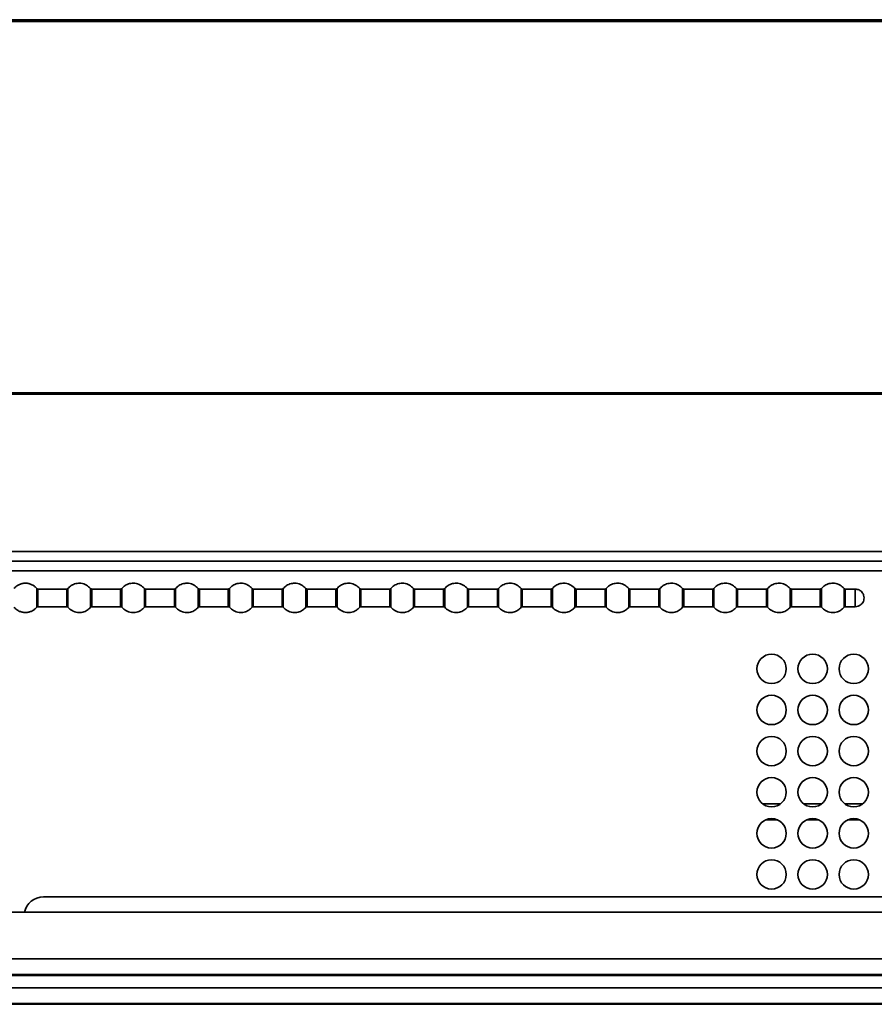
# Model space of a CAD drawing. Header units: millimetres. Extents: x 1 to 1119, y -1 to 863.
# Tile 69 of 211: x 302 to 331, y 556 to 590. Entities that reach past the tile are written whole.
import ezdxf

# ---------------------------------------------------------------- set-up
doc = ezdxf.new("R2010")
doc.units = ezdxf.units.MM

msp = doc.modelspace()

# ---------------------------------------------------------------- linework, layer by layer
at = {"color": 7, "linetype": 'Continuous', "lineweight": 35}
for p, q in [((579.5043, 589.7501), (176.1009, 589.7501)), ((579.5043, 589.7001), (176.1009, 589.7001)), ((574.5026, 589.6835), (181.1026, 589.6835)), ((182.6774, 577.0501), (355.2376, 577.0501)), ((182.6774, 577.0035), (355.2359, 577.0035)), ((578.7802, 571.6501), (176.845, 571.6501)), ((176.6093, 571.3168), (579.0159, 571.3168)), ((302.9162, 570.385), (302.9162, 569.7486)), ((303.9396, 570.3668), (302.9548, 570.3668)), ((302.9548, 569.7668), (302.9548, 570.3668)), ((303.9396, 570.3668), (303.9396, 569.7668)), ((304.7495, 570.385), (304.7495, 569.7486)), ((305.7729, 570.3668), (304.7881, 570.3668)), ((304.7881, 569.7668), (304.7881, 570.3668)), ((305.7729, 570.3668), (305.7729, 569.7668)), ((306.5829, 570.385), (306.5829, 569.7486)), ((307.6063, 570.3668), (306.6214, 570.3668)), ((306.6214, 569.7668), (306.6214, 570.3668)), ((307.6063, 570.3668), (307.6063, 569.7668)), ((308.4162, 570.385), (308.4162, 569.7486)), ((309.4396, 570.3668), (308.4548, 570.3668)), ((308.4548, 569.7668), (308.4548, 570.3668)), ((309.4396, 570.3668), (309.4396, 569.7668)), ((310.2495, 570.385), (310.2495, 569.7486)), ((311.2729, 570.3668), (310.2881, 570.3668)), ((310.2881, 569.7668), (310.2881, 570.3668)), ((311.2729, 570.3668), (311.2729, 569.7668)), ((312.0829, 570.385), (312.0829, 569.7486)), ((313.1063, 570.3668), (312.1214, 570.3668)), ((312.1214, 569.7668), (312.1214, 570.3668)), ((313.1063, 570.3668), (313.1063, 569.7668)), ((313.9162, 570.385), (313.9162, 569.7486)), ((314.9396, 570.3668), (313.9548, 570.3668)), ((313.9548, 569.7668), (313.9548, 570.3668)), ((314.9396, 570.3668), (314.9396, 569.7668)), ((315.7495, 570.385), (315.7495, 569.7486)), ((316.7729, 570.3668), (315.7881, 570.3668)), ((315.7881, 569.7668), (315.7881, 570.3668)), ((316.7729, 570.3668), (316.7729, 569.7668)), ((317.5829, 570.385), (317.5829, 569.7486)), ((318.6063, 570.3668), (317.6214, 570.3668)), ((317.6214, 569.7668), (317.6214, 570.3668)), ((318.6063, 570.3668), (318.6063, 569.7668)), ((319.4162, 570.385), (319.4162, 569.7486)), ((320.4396, 570.3668), (319.4548, 570.3668)), ((319.4548, 569.7668), (319.4548, 570.3668)), ((320.4396, 570.3668), (320.4396, 569.7668)), ((321.2495, 570.385), (321.2495, 569.7486)), ((322.2729, 570.3668), (321.2881, 570.3668)), ((321.2881, 569.7668), (321.2881, 570.3668)), ((322.2729, 570.3668), (322.2729, 569.7668)), ((323.0829, 570.385), (323.0829, 569.7486)), ((324.1063, 570.3668), (323.1214, 570.3668)), ((323.1214, 569.7668), (323.1214, 570.3668)), ((324.1063, 570.3668), (324.1063, 569.7668)), ((324.9162, 570.385), (324.9162, 569.7486)), ((325.9396, 570.3668), (324.9548, 570.3668)), ((324.9548, 569.7668), (324.9548, 570.3668)), ((325.9396, 570.3668), (325.9396, 569.7668)), ((326.7495, 570.385), (326.7495, 570.3787)), ((326.7495, 570.3787), (326.7495, 569.7486)), ((327.7729, 570.3668), (326.7881, 570.3668)), ((327.7729, 570.3668), (327.7729, 569.7668)), ((328.5829, 570.385), (328.5829, 569.7486)), ((329.6063, 570.3668), (328.6214, 570.3668)), ((328.6214, 569.7668), (328.6214, 570.3668)), ((329.6063, 570.3668), (329.6063, 569.7668)), ((330.4162, 570.385), (330.4162, 569.7486)), ((330.7972, 570.3668), (330.4548, 570.3668)), ((330.4548, 569.7668), (330.4548, 570.3668)), ((330.7972, 570.3668), (330.7972, 569.7668)), ((302.9548, 569.7668), (303.9396, 569.7668)), ((304.7881, 569.7668), (305.7729, 569.7668)), ((306.6214, 569.7668), (307.6063, 569.7668)), ((308.4548, 569.7668), (309.4396, 569.7668)), ((310.2881, 569.7668), (311.2729, 569.7668)), ((312.1214, 569.7668), (313.1063, 569.7668)), ((313.9548, 569.7668), (314.9396, 569.7668)), ((315.7881, 569.7668), (316.7729, 569.7668)), ((317.6214, 569.7668), (318.6063, 569.7668)), ((319.4548, 569.7668), (320.4396, 569.7668)), ((321.2881, 569.7668), (322.2729, 569.7668)), ((323.1214, 569.7668), (324.1063, 569.7668)), ((324.9548, 569.7668), (325.9396, 569.7668)), ((326.7881, 569.7668), (327.7729, 569.7668)), ((328.6214, 569.7668), (329.6063, 569.7668)), ((330.4548, 569.7668), (330.7972, 569.7668)), ((303.1459, 559.8835), (507.7694, 559.8835)), ((247.8558, 559.3616), (507.7694, 559.3616)), ((374.6376, 557.2116), (247.8558, 557.2116)), ((374.6376, 556.2295), (247.8558, 556.2295))]:
    msp.add_line(p, q, dxfattribs=at)
at = {"color": 8, "linetype": 'Continuous', "lineweight": 35}
for p, q in [((299.7254, 570.9835), (539.5693, 570.9835)), ((326.7495, 570.3848), (326.7495, 570.385)), ((326.7881, 570.3609), (326.7881, 570.3668)), ((326.7881, 569.7668), (326.7881, 570.3609)), ((327.6459, 563.0501), (328.2459, 563.0501)), ((329.0459, 563.0501), (329.6459, 563.0501)), ((330.4459, 563.0501), (331.0459, 563.0501)), ((327.7375, 562.5046), (328.1544, 562.5046)), ((329.1375, 562.5046), (329.5544, 562.5046)), ((330.5375, 562.5046), (330.9544, 562.5046)), ((247.8558, 557.7766), (507.7694, 557.7766)), ((247.8558, 557.2419), (507.7694, 557.2419)), ((247.8558, 556.7945), (507.7694, 556.7945)), ((247.8558, 556.2598), (507.7694, 556.2598))]:
    msp.add_line(p, q, dxfattribs=at)
at = {"color": 7, "linetype": 'Continuous', "lineweight": 35}
for centre in [(327.9459, 567.6501), (329.3459, 567.6501), (330.7459, 567.6501), (327.9459, 566.2501), (329.3459, 566.2501), (330.7459, 566.2501), (327.9459, 564.8501), (329.3459, 564.8501), (330.7459, 564.8501), (327.9459, 563.4501), (329.3459, 563.4501), (330.7459, 563.4501), (327.9459, 562.0501), (329.3459, 562.0501), (330.7459, 562.0501), (327.9459, 560.6501), (329.3459, 560.6501), (330.7459, 560.6501)]:
    msp.add_circle(centre, 0.5, dxfattribs=at)
msp.add_arc((303.1459, 559.2168), 0.6667, 90, 167.45799, dxfattribs=at)
for points, knots in [([(302.9162, 570.385), (302.8933, 570.4096), (302.8459, 570.4607), (302.7537, 570.5185), (302.6468, 570.5578), (302.5305, 570.5714), (302.4142, 570.5578), (302.3073, 570.5185), (302.2152, 570.4608), (302.1677, 570.4096), (302.1448, 570.385)], [0, 0, 0, 0, 0.1143103, 0.2373113, 0.3668792, 0.4999943, 0.6331148, 0.7626821, 0.8856887, 1, 1, 1, 1]), ([(303.9782, 570.385), (304.0142, 570.4215), (304.0898, 570.498), (304.2467, 570.5626), (304.4293, 570.5741), (304.614, 570.5176), (304.7059, 570.4277), (304.7495, 570.385)], [0, 0, 0, 0, 0.1742085, 0.3654426, 0.564527, 0.7930064, 1, 1, 1, 1]), ([(305.8115, 570.385), (305.8475, 570.4215), (305.9231, 570.498), (306.08, 570.5626), (306.2626, 570.5741), (306.4473, 570.5176), (306.5392, 570.4277), (306.5829, 570.385)], [0, 0, 0, 0, 0.17420873, 0.36544301, 0.56452762, 0.79300183, 1, 1, 1, 1]), ([(307.6448, 570.385), (307.6809, 570.4215), (307.7564, 570.498), (307.9134, 570.5626), (308.0959, 570.5741), (308.2807, 570.5176), (308.3725, 570.4277), (308.4162, 570.385)], [0, 0, 0, 0, 0.1742042, 0.3654383, 0.5645282, 0.7930021, 1, 1, 1, 1]), ([(309.4782, 570.385), (309.5142, 570.4215), (309.5898, 570.498), (309.7467, 570.5626), (309.9293, 570.5741), (310.114, 570.5176), (310.2059, 570.4277), (310.2495, 570.385)], [0, 0, 0, 0, 0.1742078, 0.365441, 0.5645246, 0.7930029, 1, 1, 1, 1]), ([(311.3115, 570.385), (311.3475, 570.4215), (311.4231, 570.498), (311.58, 570.5626), (311.7626, 570.5741), (311.9473, 570.5176), (312.0392, 570.4277), (312.0829, 570.385)], [0, 0, 0, 0, 0.1742085, 0.3654426, 0.564527, 0.7930064, 1, 1, 1, 1]), ([(313.1448, 570.385), (313.1809, 570.4215), (313.2564, 570.498), (313.4134, 570.5626), (313.596, 570.5741), (313.7806, 570.5176), (313.8725, 570.4277), (313.9162, 570.385)], [0, 0, 0, 0, 0.17420873, 0.36544301, 0.56452762, 0.79300183, 1, 1, 1, 1]), ([(314.9782, 570.385), (315.0142, 570.4215), (315.0898, 570.498), (315.2467, 570.5626), (315.4293, 570.5741), (315.614, 570.5176), (315.7059, 570.4277), (315.7495, 570.385)], [0, 0, 0, 0, 0.1742042, 0.3654383, 0.5645282, 0.7930021, 1, 1, 1, 1]), ([(316.8115, 570.385), (316.8475, 570.4215), (316.9231, 570.498), (317.08, 570.5626), (317.2626, 570.5741), (317.4473, 570.5176), (317.5392, 570.4277), (317.5829, 570.385)], [0, 0, 0, 0, 0.1742078, 0.365441, 0.5645246, 0.7930029, 1, 1, 1, 1]), ([(318.6448, 570.385), (318.6808, 570.4215), (318.7564, 570.498), (318.9134, 570.5626), (319.096, 570.5741), (319.2807, 570.5176), (319.3725, 570.4277), (319.4162, 570.385)], [0, 0, 0, 0, 0.1742085, 0.3654426, 0.564527, 0.7930064, 1, 1, 1, 1]), ([(320.4782, 570.385), (320.5142, 570.4215), (320.5898, 570.498), (320.7467, 570.5626), (320.9293, 570.5741), (321.114, 570.5176), (321.2059, 570.4277), (321.2495, 570.385)], [0, 0, 0, 0, 0.17420873, 0.36544301, 0.56452762, 0.79300183, 1, 1, 1, 1]), ([(322.3115, 570.385), (322.3475, 570.4215), (322.4231, 570.498), (322.58, 570.5626), (322.7626, 570.5741), (322.9473, 570.5176), (323.0392, 570.4277), (323.0829, 570.385)], [0, 0, 0, 0, 0.1742042, 0.3654383, 0.5645282, 0.7930021, 1, 1, 1, 1]), ([(324.1448, 570.385), (324.1808, 570.4215), (324.2564, 570.498), (324.4134, 570.5626), (324.5959, 570.5741), (324.7807, 570.5176), (324.8725, 570.4277), (324.9162, 570.385)], [0, 0, 0, 0, 0.1742078, 0.365441, 0.5645246, 0.7930029, 1, 1, 1, 1]), ([(325.9782, 570.385), (326.0142, 570.4215), (326.0898, 570.498), (326.2467, 570.5626), (326.4293, 570.5741), (326.614, 570.5176), (326.7059, 570.4277), (326.7495, 570.385)], [0, 0, 0, 0, 0.1742085, 0.3654426, 0.564527, 0.7930064, 1, 1, 1, 1]), ([(327.8115, 570.385), (327.8475, 570.4215), (327.9231, 570.498), (328.08, 570.5626), (328.2626, 570.5741), (328.4473, 570.5176), (328.5392, 570.4277), (328.5829, 570.385)], [0, 0, 0, 0, 0.17420873, 0.36544301, 0.56452762, 0.79300183, 1, 1, 1, 1]), ([(329.6448, 570.385), (329.6809, 570.4215), (329.7564, 570.498), (329.9134, 570.5626), (330.0959, 570.5741), (330.2807, 570.5176), (330.3725, 570.4277), (330.4162, 570.385)], [0, 0, 0, 0, 0.1742042, 0.3654383, 0.5645282, 0.7930021, 1, 1, 1, 1]), ([(302.9548, 570.3641), (302.9511, 570.3644), (302.9438, 570.3648), (302.9332, 570.3686), (302.9236, 570.3743), (302.9186, 570.3797), (302.9161, 570.3823)], [0, 0, 0, 0, 0.2470005, 0.5001627, 0.7531379, 1, 1, 1, 1]), ([(302.9162, 570.385), (302.9224, 570.3792), (302.9334, 570.369), (302.9482, 570.3675), (302.9548, 570.3668)], [0, 0, 0, 0, 0.5599151, 1, 1, 1, 1]), ([(303.9396, 570.3668), (303.9479, 570.3679), (303.9629, 570.3699), (303.9735, 570.3804), (303.9782, 570.385)], [0, 0, 0, 0, 0.5600062, 1, 1, 1, 1]), ([(303.9782, 569.7486), (303.9782, 569.7511), (303.9782, 569.7568), (303.9782, 569.7999), (303.9782, 569.8573), (303.9782, 569.917), (303.9782, 569.9884), (303.9782, 570.0668), (303.9782, 570.1451), (303.9782, 570.2166), (303.9782, 570.2763), (303.9782, 570.3337), (303.9782, 570.3768), (303.9782, 570.3825), (303.9782, 570.385)], [0, 0, 0, 0, 0.0903173, 0.2045602, 0.2714165, 0.3439365, 0.4207846, 0.5000004, 0.5792163, 0.6560632, 0.7285832, 0.7954403, 0.9096827, 1, 1, 1, 1]), ([(304.7881, 570.3641), (304.7845, 570.3644), (304.7771, 570.3648), (304.7665, 570.3686), (304.7569, 570.3743), (304.7519, 570.3797), (304.7494, 570.3823)], [0, 0, 0, 0, 0.247023, 0.5001018, 0.7531958, 1, 1, 1, 1]), ([(304.7881, 570.3668), (304.7798, 570.3679), (304.7648, 570.3699), (304.7542, 570.3804), (304.7495, 570.385)], [0, 0, 0, 0, 0.5600062, 1, 1, 1, 1]), ([(305.7729, 570.3668), (305.7813, 570.3679), (305.7962, 570.3699), (305.8068, 570.3804), (305.8115, 570.385)], [0, 0, 0, 0, 0.5600062, 1, 1, 1, 1]), ([(305.8115, 569.7486), (305.8115, 569.7511), (305.8115, 569.7568), (305.8115, 569.7999), (305.8115, 569.8573), (305.8115, 569.917), (305.8115, 569.9884), (305.8115, 570.0668), (305.8115, 570.1451), (305.8115, 570.2166), (305.8115, 570.2763), (305.8115, 570.3337), (305.8115, 570.3768), (305.8115, 570.3825), (305.8115, 570.385)], [0, 0, 0, 0, 0.0903173, 0.2045602, 0.2714165, 0.3439365, 0.4207846, 0.5000004, 0.5792163, 0.6560632, 0.7285832, 0.7954403, 0.9096827, 1, 1, 1, 1]), ([(306.6214, 570.3641), (306.6178, 570.3644), (306.6104, 570.3648), (306.5999, 570.3686), (306.5903, 570.3743), (306.5852, 570.3797), (306.5827, 570.3823)], [0, 0, 0, 0, 0.2470032, 0.5000617, 0.7531353, 1, 1, 1, 1]), ([(306.6214, 570.3668), (306.6131, 570.3679), (306.5982, 570.3699), (306.5876, 570.3804), (306.5829, 570.385)], [0, 0, 0, 0, 0.5600062, 1, 1, 1, 1]), ([(307.6063, 570.3668), (307.6146, 570.3679), (307.6295, 570.3699), (307.6402, 570.3804), (307.6448, 570.385)], [0, 0, 0, 0, 0.5600062, 1, 1, 1, 1]), ([(307.6448, 569.7486), (307.6448, 569.7511), (307.6448, 569.7568), (307.6448, 569.7999), (307.6448, 569.8573), (307.6448, 569.917), (307.6448, 569.9884), (307.6448, 570.0668), (307.6448, 570.1451), (307.6448, 570.2166), (307.6448, 570.2763), (307.6448, 570.3337), (307.6448, 570.3768), (307.6448, 570.3825), (307.6448, 570.385)], [0, 0, 0, 0, 0.0903173, 0.2045602, 0.2714165, 0.3439365, 0.4207846, 0.5000004, 0.5792163, 0.6560632, 0.7285832, 0.7954403, 0.9096827, 1, 1, 1, 1]), ([(308.4548, 570.3641), (308.4511, 570.3644), (308.4438, 570.3648), (308.4332, 570.3686), (308.4236, 570.3743), (308.4186, 570.3797), (308.4161, 570.3823)], [0, 0, 0, 0, 0.2470005, 0.5001627, 0.7531379, 1, 1, 1, 1]), ([(308.4548, 570.3668), (308.4464, 570.3679), (308.4315, 570.3699), (308.4209, 570.3804), (308.4162, 570.385)], [0, 0, 0, 0, 0.5600062, 1, 1, 1, 1]), ([(309.4396, 570.3668), (309.4479, 570.3679), (309.4629, 570.3699), (309.4735, 570.3804), (309.4782, 570.385)], [0, 0, 0, 0, 0.5600062, 1, 1, 1, 1]), ([(309.4782, 569.7486), (309.4782, 569.7511), (309.4782, 569.7568), (309.4782, 569.7999), (309.4782, 569.8573), (309.4782, 569.917), (309.4782, 569.9884), (309.4782, 570.0668), (309.4782, 570.1451), (309.4782, 570.2166), (309.4782, 570.2763), (309.4782, 570.3337), (309.4782, 570.3768), (309.4782, 570.3825), (309.4782, 570.385)], [0, 0, 0, 0, 0.0903173, 0.2045602, 0.2714165, 0.3439365, 0.4207846, 0.5000004, 0.5792163, 0.6560632, 0.7285832, 0.7954403, 0.9096827, 1, 1, 1, 1]), ([(310.2881, 570.3641), (310.2845, 570.3644), (310.2771, 570.3648), (310.2665, 570.3686), (310.2569, 570.3743), (310.2519, 570.3797), (310.2494, 570.3823)], [0, 0, 0, 0, 0.2470005, 0.5001627, 0.7531379, 1, 1, 1, 1]), ([(310.2881, 570.3668), (310.2798, 570.3679), (310.2648, 570.3699), (310.2542, 570.3804), (310.2495, 570.385)], [0, 0, 0, 0, 0.5600062, 1, 1, 1, 1]), ([(311.2729, 570.3668), (311.2813, 570.3679), (311.2962, 570.3699), (311.3068, 570.3804), (311.3115, 570.385)], [0, 0, 0, 0, 0.5600062, 1, 1, 1, 1]), ([(311.3115, 569.7486), (311.3115, 569.7511), (311.3115, 569.7568), (311.3115, 569.7999), (311.3115, 569.8573), (311.3115, 569.917), (311.3115, 569.9884), (311.3115, 570.0668), (311.3115, 570.1451), (311.3115, 570.2166), (311.3115, 570.2763), (311.3115, 570.3337), (311.3115, 570.3768), (311.3115, 570.3825), (311.3115, 570.385)], [0, 0, 0, 0, 0.0903173, 0.2045602, 0.2714165, 0.3439365, 0.4207846, 0.5000004, 0.5792163, 0.6560632, 0.7285832, 0.7954403, 0.9096827, 1, 1, 1, 1]), ([(312.1214, 570.3641), (312.1178, 570.3644), (312.1104, 570.3648), (312.0999, 570.3686), (312.0903, 570.3743), (312.0852, 570.3797), (312.0828, 570.3823)], [0, 0, 0, 0, 0.247023, 0.5001018, 0.7531958, 1, 1, 1, 1]), ([(312.1214, 570.3668), (312.1131, 570.3679), (312.0982, 570.3699), (312.0876, 570.3804), (312.0829, 570.385)], [0, 0, 0, 0, 0.5600062, 1, 1, 1, 1]), ([(313.1063, 570.3668), (313.1146, 570.3679), (313.1295, 570.3699), (313.1402, 570.3804), (313.1448, 570.385)], [0, 0, 0, 0, 0.5600062, 1, 1, 1, 1]), ([(313.1448, 569.7486), (313.1448, 569.7511), (313.1448, 569.7568), (313.1448, 569.7999), (313.1448, 569.8573), (313.1448, 569.917), (313.1448, 569.9884), (313.1448, 570.0668), (313.1448, 570.1451), (313.1448, 570.2166), (313.1448, 570.2763), (313.1448, 570.3337), (313.1448, 570.3768), (313.1448, 570.3825), (313.1448, 570.385)], [0, 0, 0, 0, 0.0903173, 0.2045602, 0.2714165, 0.3439365, 0.4207846, 0.5000004, 0.5792163, 0.6560632, 0.7285832, 0.7954403, 0.9096827, 1, 1, 1, 1]), ([(313.9548, 570.3641), (313.9511, 570.3644), (313.9438, 570.3648), (313.9332, 570.3686), (313.9236, 570.3743), (313.9186, 570.3797), (313.9161, 570.3823)], [0, 0, 0, 0, 0.2470032, 0.5000617, 0.7531353, 1, 1, 1, 1]), ([(313.9548, 570.3668), (313.9464, 570.3679), (313.9315, 570.3699), (313.9209, 570.3804), (313.9162, 570.385)], [0, 0, 0, 0, 0.5600062, 1, 1, 1, 1]), ([(314.9396, 570.3668), (314.9479, 570.3679), (314.9629, 570.3699), (314.9735, 570.3804), (314.9782, 570.385)], [0, 0, 0, 0, 0.5600062, 1, 1, 1, 1]), ([(314.9782, 569.7486), (314.9782, 569.7511), (314.9782, 569.7568), (314.9782, 569.7999), (314.9782, 569.8573), (314.9782, 569.917), (314.9782, 569.9884), (314.9782, 570.0668), (314.9782, 570.1451), (314.9782, 570.2166), (314.9782, 570.2763), (314.9782, 570.3337), (314.9782, 570.3768), (314.9782, 570.3825), (314.9782, 570.385)], [0, 0, 0, 0, 0.0903173, 0.2045602, 0.2714165, 0.3439365, 0.4207846, 0.5000004, 0.5792163, 0.6560632, 0.7285832, 0.7954403, 0.9096827, 1, 1, 1, 1]), ([(315.7881, 570.3641), (315.7845, 570.3644), (315.7771, 570.3648), (315.7665, 570.3686), (315.7569, 570.3743), (315.7519, 570.3797), (315.7494, 570.3823)], [0, 0, 0, 0, 0.2470005, 0.5001627, 0.7531379, 1, 1, 1, 1]), ([(315.7881, 570.3668), (315.7798, 570.3679), (315.7648, 570.3699), (315.7542, 570.3804), (315.7495, 570.385)], [0, 0, 0, 0, 0.5600062, 1, 1, 1, 1]), ([(316.7729, 570.3668), (316.7813, 570.3679), (316.7962, 570.3699), (316.8068, 570.3804), (316.8115, 570.385)], [0, 0, 0, 0, 0.5600062, 1, 1, 1, 1]), ([(316.8115, 569.7486), (316.8115, 569.7511), (316.8115, 569.7568), (316.8115, 569.7999), (316.8115, 569.8573), (316.8115, 569.917), (316.8115, 569.9884), (316.8115, 570.0668), (316.8115, 570.1451), (316.8115, 570.2166), (316.8115, 570.2763), (316.8115, 570.3337), (316.8115, 570.3768), (316.8115, 570.3825), (316.8115, 570.385)], [0, 0, 0, 0, 0.0903173, 0.2045602, 0.2714165, 0.3439365, 0.4207846, 0.5000004, 0.5792163, 0.6560632, 0.7285832, 0.7954403, 0.9096827, 1, 1, 1, 1]), ([(317.6214, 570.3641), (317.6178, 570.3644), (317.6104, 570.3648), (317.5999, 570.3686), (317.5903, 570.3743), (317.5852, 570.3797), (317.5828, 570.3823)], [0, 0, 0, 0, 0.2470005, 0.5001627, 0.7531379, 1, 1, 1, 1]), ([(317.6214, 570.3668), (317.6131, 570.3679), (317.5982, 570.3699), (317.5876, 570.3804), (317.5829, 570.385)], [0, 0, 0, 0, 0.5600062, 1, 1, 1, 1]), ([(318.6063, 570.3668), (318.6146, 570.3679), (318.6295, 570.3699), (318.6401, 570.3804), (318.6448, 570.385)], [0, 0, 0, 0, 0.5600062, 1, 1, 1, 1]), ([(318.6448, 569.7486), (318.6448, 569.7511), (318.6448, 569.7568), (318.6448, 569.7999), (318.6448, 569.8573), (318.6448, 569.917), (318.6448, 569.9884), (318.6448, 570.0668), (318.6448, 570.1451), (318.6448, 570.2166), (318.6448, 570.2763), (318.6448, 570.3337), (318.6448, 570.3768), (318.6448, 570.3825), (318.6448, 570.385)], [0, 0, 0, 0, 0.0903173, 0.2045602, 0.2714165, 0.3439365, 0.4207846, 0.5000004, 0.5792163, 0.6560632, 0.7285832, 0.7954403, 0.9096827, 1, 1, 1, 1]), ([(319.4548, 570.3641), (319.4511, 570.3644), (319.4438, 570.3648), (319.4332, 570.3686), (319.4236, 570.3743), (319.4186, 570.3797), (319.4161, 570.3823)], [0, 0, 0, 0, 0.247023, 0.5001018, 0.7531958, 1, 1, 1, 1]), ([(319.4548, 570.3668), (319.4464, 570.3679), (319.4315, 570.3699), (319.4209, 570.3804), (319.4162, 570.385)], [0, 0, 0, 0, 0.5600062, 1, 1, 1, 1]), ([(320.4396, 570.3668), (320.4479, 570.3679), (320.4629, 570.3699), (320.4735, 570.3804), (320.4782, 570.385)], [0, 0, 0, 0, 0.5600062, 1, 1, 1, 1]), ([(320.4782, 569.7486), (320.4782, 569.7511), (320.4782, 569.7568), (320.4782, 569.7999), (320.4782, 569.8573), (320.4782, 569.917), (320.4782, 569.9884), (320.4782, 570.0668), (320.4782, 570.1451), (320.4782, 570.2166), (320.4782, 570.2763), (320.4782, 570.3337), (320.4782, 570.3768), (320.4782, 570.3825), (320.4782, 570.385)], [0, 0, 0, 0, 0.0903173, 0.2045602, 0.2714165, 0.3439365, 0.4207846, 0.5000004, 0.5792163, 0.6560632, 0.7285832, 0.7954403, 0.9096827, 1, 1, 1, 1]), ([(321.2881, 570.3641), (321.2845, 570.3644), (321.2771, 570.3648), (321.2665, 570.3686), (321.2569, 570.3743), (321.2519, 570.3797), (321.2494, 570.3823)], [0, 0, 0, 0, 0.2470032, 0.5000617, 0.7531353, 1, 1, 1, 1]), ([(321.2881, 570.3668), (321.2798, 570.3679), (321.2648, 570.3699), (321.2542, 570.3804), (321.2495, 570.385)], [0, 0, 0, 0, 0.5600062, 1, 1, 1, 1]), ([(322.2729, 570.3668), (322.2813, 570.3679), (322.2962, 570.3699), (322.3068, 570.3804), (322.3115, 570.385)], [0, 0, 0, 0, 0.5600062, 1, 1, 1, 1]), ([(322.3115, 569.7486), (322.3115, 569.7511), (322.3115, 569.7568), (322.3115, 569.7999), (322.3115, 569.8573), (322.3115, 569.917), (322.3115, 569.9884), (322.3115, 570.0668), (322.3115, 570.1451), (322.3115, 570.2166), (322.3115, 570.2763), (322.3115, 570.3337), (322.3115, 570.3768), (322.3115, 570.3825), (322.3115, 570.385)], [0, 0, 0, 0, 0.0903173, 0.2045602, 0.2714165, 0.3439365, 0.4207846, 0.5000004, 0.5792163, 0.6560632, 0.7285832, 0.7954403, 0.9096827, 1, 1, 1, 1]), ([(323.1214, 570.3641), (323.1178, 570.3644), (323.1104, 570.3648), (323.0999, 570.3686), (323.0903, 570.3743), (323.0852, 570.3797), (323.0828, 570.3823)], [0, 0, 0, 0, 0.2470005, 0.5001627, 0.7531379, 1, 1, 1, 1]), ([(323.1214, 570.3668), (323.1131, 570.3679), (323.0982, 570.3699), (323.0876, 570.3804), (323.0829, 570.385)], [0, 0, 0, 0, 0.5600062, 1, 1, 1, 1]), ([(324.1063, 570.3668), (324.1146, 570.3679), (324.1295, 570.3699), (324.1401, 570.3804), (324.1448, 570.385)], [0, 0, 0, 0, 0.5600062, 1, 1, 1, 1]), ([(324.1448, 569.7486), (324.1448, 569.7511), (324.1448, 569.7568), (324.1448, 569.7999), (324.1448, 569.8573), (324.1448, 569.917), (324.1448, 569.9884), (324.1448, 570.0668), (324.1448, 570.1451), (324.1448, 570.2166), (324.1448, 570.2763), (324.1448, 570.3337), (324.1448, 570.3768), (324.1448, 570.3825), (324.1448, 570.385)], [0, 0, 0, 0, 0.0903173, 0.2045602, 0.2714165, 0.3439365, 0.4207846, 0.5000004, 0.5792163, 0.6560632, 0.7285832, 0.7954403, 0.9096827, 1, 1, 1, 1]), ([(324.9548, 570.3641), (324.9511, 570.3644), (324.9438, 570.3648), (324.9332, 570.3686), (324.9236, 570.3743), (324.9186, 570.3797), (324.9161, 570.3823)], [0, 0, 0, 0, 0.2470005, 0.5001627, 0.7531379, 1, 1, 1, 1]), ([(324.9548, 570.3668), (324.9464, 570.3679), (324.9315, 570.3699), (324.9209, 570.3804), (324.9162, 570.385)], [0, 0, 0, 0, 0.5600062, 1, 1, 1, 1]), ([(325.9396, 570.3668), (325.9479, 570.3679), (325.9629, 570.3699), (325.9735, 570.3804), (325.9782, 570.385)], [0, 0, 0, 0, 0.5600062, 1, 1, 1, 1]), ([(325.9782, 569.7486), (325.9782, 569.7511), (325.9782, 569.7568), (325.9782, 569.7999), (325.9782, 569.8573), (325.9782, 569.917), (325.9782, 569.9884), (325.9782, 570.0668), (325.9782, 570.1451), (325.9782, 570.2166), (325.9782, 570.2763), (325.9782, 570.3337), (325.9782, 570.3768), (325.9782, 570.3825), (325.9782, 570.385)], [0, 0, 0, 0, 0.0903173, 0.2045602, 0.2714165, 0.3439365, 0.4207846, 0.5000004, 0.5792163, 0.6560632, 0.7285832, 0.7954403, 0.9096827, 1, 1, 1, 1]), ([(326.7881, 570.3666), (326.7845, 570.3669), (326.7771, 570.3673), (326.7666, 570.3711), (326.7571, 570.3768), (326.752, 570.3822), (326.7495, 570.3848)], [0, 0, 0, 0, 0.2468653, 0.4999694, 0.7530188, 1, 1, 1, 1]), ([(326.7881, 570.3609), (326.7845, 570.3611), (326.7771, 570.3616), (326.7666, 570.3653), (326.7571, 570.3709), (326.752, 570.3761), (326.7495, 570.3787)], [0, 0, 0, 0, 0.2468619, 0.499956, 0.752997, 1, 1, 1, 1]), ([(327.7729, 570.3668), (327.7813, 570.3679), (327.7962, 570.3699), (327.8068, 570.3804), (327.8115, 570.385)], [0, 0, 0, 0, 0.5600062, 1, 1, 1, 1]), ([(327.8115, 569.7486), (327.8115, 569.7511), (327.8115, 569.7568), (327.8115, 569.7999), (327.8115, 569.8573), (327.8115, 569.917), (327.8115, 569.9884), (327.8115, 570.0668), (327.8115, 570.1451), (327.8115, 570.2166), (327.8115, 570.2763), (327.8115, 570.3337), (327.8115, 570.3768), (327.8115, 570.3825), (327.8115, 570.385)], [0, 0, 0, 0, 0.0903173, 0.2045602, 0.2714165, 0.3439365, 0.4207846, 0.5000004, 0.5792163, 0.6560632, 0.7285832, 0.7954403, 0.9096827, 1, 1, 1, 1]), ([(328.6214, 570.3641), (328.6178, 570.3644), (328.6104, 570.3648), (328.5999, 570.3686), (328.5903, 570.3743), (328.5852, 570.3797), (328.5827, 570.3823)], [0, 0, 0, 0, 0.2470032, 0.5000617, 0.7531353, 1, 1, 1, 1]), ([(328.6214, 570.3668), (328.6131, 570.3679), (328.5982, 570.3699), (328.5876, 570.3804), (328.5829, 570.385)], [0, 0, 0, 0, 0.5600062, 1, 1, 1, 1]), ([(329.6063, 570.3668), (329.6146, 570.3679), (329.6295, 570.3699), (329.6402, 570.3804), (329.6448, 570.385)], [0, 0, 0, 0, 0.5600062, 1, 1, 1, 1]), ([(329.6448, 569.7486), (329.6448, 569.7511), (329.6448, 569.7568), (329.6448, 569.7999), (329.6448, 569.8573), (329.6448, 569.917), (329.6448, 569.9884), (329.6448, 570.0668), (329.6448, 570.1451), (329.6448, 570.2166), (329.6448, 570.2763), (329.6448, 570.3337), (329.6448, 570.3768), (329.6448, 570.3825), (329.6448, 570.385)], [0, 0, 0, 0, 0.0903173, 0.2045602, 0.2714165, 0.3439365, 0.4207846, 0.5000004, 0.5792163, 0.6560632, 0.7285832, 0.7954403, 0.9096827, 1, 1, 1, 1]), ([(330.4548, 570.3641), (330.4511, 570.3644), (330.4438, 570.3648), (330.4332, 570.3686), (330.4236, 570.3743), (330.4186, 570.3797), (330.4161, 570.3823)], [0, 0, 0, 0, 0.2470005, 0.5001627, 0.7531379, 1, 1, 1, 1]), ([(330.4548, 570.3668), (330.4464, 570.3679), (330.4315, 570.3699), (330.4209, 570.3804), (330.4162, 570.385)], [0, 0, 0, 0, 0.5600062, 1, 1, 1, 1]), ([(330.7972, 570.3668), (330.8409, 570.3612), (330.9309, 570.3497), (331.0313, 570.2664), (331.0879, 570.1659), (331.0942, 570.0988), (331.0972, 570.0668)], [0, 0, 0, 0, 0.2779818, 0.5720566, 0.7960714, 1, 1, 1, 1]), ([(331.0972, 570.0668), (331.0951, 570.0399), (331.0907, 569.9838), (331.0538, 569.9032), (330.9904, 569.8303), (330.9012, 569.7771), (330.8312, 569.7702), (330.7972, 569.7668)], [0, 0, 0, 0, 0.171273, 0.3580766, 0.5538436, 0.7837815, 1, 1, 1, 1]), ([(302.1448, 569.7486), (302.1677, 569.724), (302.2152, 569.6728), (302.3073, 569.615), (302.4142, 569.5758), (302.5305, 569.5622), (302.6468, 569.5758), (302.7537, 569.615), (302.8459, 569.6728), (302.8933, 569.724), (302.9162, 569.7486)], [0, 0, 0, 0, 0.1143114, 0.237318, 0.3668854, 0.500006, 0.6331213, 0.7626888, 0.8856906, 1, 1, 1, 1]), ([(302.9548, 569.7668), (302.9464, 569.7657), (302.9315, 569.7637), (302.9209, 569.7532), (302.9162, 569.7486)], [0, 0, 0, 0, 0.5600092, 1, 1, 1, 1]), ([(303.9782, 569.7486), (303.972, 569.7544), (303.961, 569.7646), (303.9461, 569.7661), (303.9396, 569.7668)], [0, 0, 0, 0, 0.5600149, 1, 1, 1, 1]), ([(304.7495, 569.7486), (304.7135, 569.7121), (304.6379, 569.6356), (304.481, 569.571), (304.2984, 569.5595), (304.1137, 569.616), (304.0218, 569.7059), (303.9782, 569.7486)], [0, 0, 0, 0, 0.1742042, 0.3654383, 0.5645282, 0.7930021, 1, 1, 1, 1]), ([(304.7495, 569.7486), (304.7557, 569.7544), (304.7667, 569.7646), (304.7816, 569.7661), (304.7881, 569.7668)], [0, 0, 0, 0, 0.5600149, 1, 1, 1, 1]), ([(305.8115, 569.7486), (305.8053, 569.7544), (305.7943, 569.7646), (305.7795, 569.7661), (305.7729, 569.7668)], [0, 0, 0, 0, 0.5600149, 1, 1, 1, 1]), ([(306.5829, 569.7486), (306.5469, 569.7121), (306.4713, 569.6356), (306.3143, 569.571), (306.1318, 569.5595), (305.947, 569.6159), (305.8552, 569.7059), (305.8115, 569.7486)], [0, 0, 0, 0, 0.1742085, 0.3654426, 0.564527, 0.7930064, 1, 1, 1, 1]), ([(306.5829, 569.7486), (306.589, 569.7544), (306.6001, 569.7646), (306.6149, 569.7661), (306.6214, 569.7668)], [0, 0, 0, 0, 0.5600149, 1, 1, 1, 1]), ([(307.6448, 569.7486), (307.6387, 569.7544), (307.6276, 569.7646), (307.6128, 569.7661), (307.6063, 569.7668)], [0, 0, 0, 0, 0.5600149, 1, 1, 1, 1]), ([(308.4162, 569.7486), (308.3802, 569.7121), (308.3046, 569.6356), (308.1477, 569.571), (307.9651, 569.5595), (307.7804, 569.6159), (307.6885, 569.7059), (307.6448, 569.7486)], [0, 0, 0, 0, 0.1742085, 0.3654426, 0.564527, 0.7930064, 1, 1, 1, 1]), ([(308.4162, 569.7486), (308.4224, 569.7544), (308.4334, 569.7646), (308.4482, 569.7661), (308.4548, 569.7668)], [0, 0, 0, 0, 0.5600149, 1, 1, 1, 1]), ([(309.4782, 569.7486), (309.472, 569.7544), (309.461, 569.7646), (309.4461, 569.7661), (309.4396, 569.7668)], [0, 0, 0, 0, 0.5599121, 1, 1, 1, 1]), ([(310.2495, 569.7486), (310.2135, 569.7121), (310.1379, 569.6356), (309.981, 569.571), (309.7984, 569.5595), (309.6137, 569.616), (309.5218, 569.7059), (309.4782, 569.7486)], [0, 0, 0, 0, 0.1742078, 0.365441, 0.5645246, 0.7930029, 1, 1, 1, 1]), ([(310.2495, 569.7486), (310.2557, 569.7544), (310.2667, 569.7646), (310.2816, 569.7661), (310.2881, 569.7668)], [0, 0, 0, 0, 0.5599121, 1, 1, 1, 1]), ([(311.3115, 569.7486), (311.3053, 569.7544), (311.2943, 569.7646), (311.2795, 569.7661), (311.2729, 569.7668)], [0, 0, 0, 0, 0.5600149, 1, 1, 1, 1]), ([(312.0829, 569.7486), (312.0469, 569.7121), (311.9713, 569.6356), (311.8143, 569.571), (311.6318, 569.5595), (311.4471, 569.616), (311.3552, 569.7059), (311.3115, 569.7486)], [0, 0, 0, 0, 0.1742042, 0.3654383, 0.5645282, 0.7930021, 1, 1, 1, 1]), ([(312.0829, 569.7486), (312.089, 569.7544), (312.1001, 569.7646), (312.1149, 569.7661), (312.1214, 569.7668)], [0, 0, 0, 0, 0.5600149, 1, 1, 1, 1]), ([(313.1448, 569.7486), (313.1387, 569.7544), (313.1276, 569.7646), (313.1128, 569.7661), (313.1063, 569.7668)], [0, 0, 0, 0, 0.5600149, 1, 1, 1, 1]), ([(313.9162, 569.7486), (313.8802, 569.7121), (313.8046, 569.6356), (313.6477, 569.571), (313.4651, 569.5595), (313.2804, 569.6159), (313.1885, 569.7059), (313.1448, 569.7486)], [0, 0, 0, 0, 0.1742085, 0.3654426, 0.564527, 0.7930064, 1, 1, 1, 1]), ([(313.9162, 569.7486), (313.9224, 569.7544), (313.9334, 569.7646), (313.9482, 569.7661), (313.9548, 569.7668)], [0, 0, 0, 0, 0.5600149, 1, 1, 1, 1]), ([(314.9782, 569.7486), (314.972, 569.7544), (314.961, 569.7646), (314.9461, 569.7661), (314.9396, 569.7668)], [0, 0, 0, 0, 0.5600149, 1, 1, 1, 1]), ([(315.7495, 569.7486), (315.7135, 569.7121), (315.6379, 569.6356), (315.481, 569.571), (315.2984, 569.5595), (315.1137, 569.6159), (315.0218, 569.7059), (314.9782, 569.7486)], [0, 0, 0, 0, 0.1742085, 0.3654426, 0.564527, 0.7930064, 1, 1, 1, 1]), ([(315.7495, 569.7486), (315.7557, 569.7544), (315.7667, 569.7646), (315.7816, 569.7661), (315.7881, 569.7668)], [0, 0, 0, 0, 0.5600149, 1, 1, 1, 1]), ([(316.8115, 569.7486), (316.8053, 569.7544), (316.7943, 569.7646), (316.7795, 569.7661), (316.7729, 569.7668)], [0, 0, 0, 0, 0.5599121, 1, 1, 1, 1]), ([(317.5829, 569.7486), (317.5469, 569.7121), (317.4713, 569.6356), (317.3143, 569.571), (317.1318, 569.5595), (316.9471, 569.616), (316.8552, 569.7059), (316.8115, 569.7486)], [0, 0, 0, 0, 0.1742078, 0.365441, 0.5645246, 0.7930029, 1, 1, 1, 1]), ([(317.5829, 569.7486), (317.589, 569.7544), (317.6001, 569.7646), (317.6149, 569.7661), (317.6214, 569.7668)], [0, 0, 0, 0, 0.5599121, 1, 1, 1, 1]), ([(318.6448, 569.7486), (318.6387, 569.7544), (318.6276, 569.7646), (318.6128, 569.7661), (318.6063, 569.7668)], [0, 0, 0, 0, 0.5600149, 1, 1, 1, 1]), ([(319.4162, 569.7486), (319.3802, 569.7121), (319.3046, 569.6356), (319.1477, 569.571), (318.9651, 569.5595), (318.7804, 569.616), (318.6885, 569.7059), (318.6448, 569.7486)], [0, 0, 0, 0, 0.1742042, 0.3654383, 0.5645282, 0.7930021, 1, 1, 1, 1]), ([(319.4162, 569.7486), (319.4224, 569.7544), (319.4334, 569.7646), (319.4482, 569.7661), (319.4548, 569.7668)], [0, 0, 0, 0, 0.5600149, 1, 1, 1, 1]), ([(320.4782, 569.7486), (320.472, 569.7544), (320.461, 569.7646), (320.4461, 569.7661), (320.4396, 569.7668)], [0, 0, 0, 0, 0.5600149, 1, 1, 1, 1]), ([(321.2495, 569.7486), (321.2135, 569.7121), (321.1379, 569.6356), (320.981, 569.571), (320.7984, 569.5595), (320.6137, 569.6159), (320.5218, 569.7059), (320.4782, 569.7486)], [0, 0, 0, 0, 0.1742085, 0.3654426, 0.564527, 0.7930064, 1, 1, 1, 1]), ([(321.2495, 569.7486), (321.2557, 569.7544), (321.2667, 569.7646), (321.2816, 569.7661), (321.2881, 569.7668)], [0, 0, 0, 0, 0.5600149, 1, 1, 1, 1]), ([(322.3115, 569.7486), (322.3053, 569.7544), (322.2943, 569.7646), (322.2795, 569.7661), (322.2729, 569.7668)], [0, 0, 0, 0, 0.5600149, 1, 1, 1, 1]), ([(323.0829, 569.7486), (323.0469, 569.7121), (322.9713, 569.6356), (322.8143, 569.571), (322.6318, 569.5595), (322.447, 569.6159), (322.3552, 569.7059), (322.3115, 569.7486)], [0, 0, 0, 0, 0.1742085, 0.3654426, 0.564527, 0.7930064, 1, 1, 1, 1]), ([(323.0829, 569.7486), (323.089, 569.7544), (323.1001, 569.7646), (323.1149, 569.7661), (323.1214, 569.7668)], [0, 0, 0, 0, 0.5600149, 1, 1, 1, 1]), ([(324.1448, 569.7486), (324.1387, 569.7544), (324.1276, 569.7646), (324.1128, 569.7661), (324.1063, 569.7668)], [0, 0, 0, 0, 0.5599121, 1, 1, 1, 1]), ([(324.9162, 569.7486), (324.8802, 569.7121), (324.8046, 569.6356), (324.6477, 569.571), (324.4651, 569.5595), (324.2804, 569.616), (324.1885, 569.7059), (324.1448, 569.7486)], [0, 0, 0, 0, 0.1742078, 0.365441, 0.5645246, 0.7930029, 1, 1, 1, 1]), ([(324.9162, 569.7486), (324.9224, 569.7544), (324.9334, 569.7646), (324.9482, 569.7661), (324.9548, 569.7668)], [0, 0, 0, 0, 0.5599121, 1, 1, 1, 1]), ([(325.9782, 569.7486), (325.972, 569.7544), (325.961, 569.7646), (325.9461, 569.7661), (325.9396, 569.7668)], [0, 0, 0, 0, 0.5600149, 1, 1, 1, 1]), ([(326.7495, 569.7486), (326.7135, 569.7121), (326.6379, 569.6356), (326.481, 569.571), (326.2984, 569.5595), (326.1137, 569.616), (326.0218, 569.7059), (325.9782, 569.7486)], [0, 0, 0, 0, 0.1742042, 0.3654383, 0.5645282, 0.7930021, 1, 1, 1, 1]), ([(326.7495, 569.7488), (326.752, 569.7514), (326.7571, 569.7568), (326.7666, 569.7625), (326.7771, 569.7663), (326.7845, 569.7667), (326.7881, 569.7669)], [0, 0, 0, 0, 0.24697, 0.5000233, 0.7531314, 1, 1, 1, 1]), ([(327.8115, 569.7486), (327.8053, 569.7544), (327.7943, 569.7646), (327.7795, 569.7661), (327.7729, 569.7668)], [0, 0, 0, 0, 0.5600149, 1, 1, 1, 1]), ([(328.5829, 569.7486), (328.5469, 569.7121), (328.4713, 569.6356), (328.3143, 569.571), (328.1318, 569.5595), (327.947, 569.6159), (327.8552, 569.7059), (327.8115, 569.7486)], [0, 0, 0, 0, 0.1742085, 0.3654426, 0.564527, 0.7930064, 1, 1, 1, 1]), ([(328.5829, 569.7486), (328.589, 569.7544), (328.6001, 569.7646), (328.6149, 569.7661), (328.6214, 569.7668)], [0, 0, 0, 0, 0.5600149, 1, 1, 1, 1]), ([(329.6448, 569.7486), (329.6387, 569.7544), (329.6276, 569.7646), (329.6128, 569.7661), (329.6063, 569.7668)], [0, 0, 0, 0, 0.5600149, 1, 1, 1, 1]), ([(330.4162, 569.7486), (330.3802, 569.7121), (330.3046, 569.6356), (330.1477, 569.571), (329.9651, 569.5595), (329.7804, 569.6159), (329.6885, 569.7059), (329.6448, 569.7486)], [0, 0, 0, 0, 0.1742085, 0.3654426, 0.564527, 0.7930064, 1, 1, 1, 1]), ([(330.4162, 569.7486), (330.4224, 569.7544), (330.4334, 569.7646), (330.4482, 569.7661), (330.4548, 569.7668)], [0, 0, 0, 0, 0.5600149, 1, 1, 1, 1])]:
    msp.add_open_spline(points, degree=3, knots=knots, dxfattribs=at)

doc.saveas('drawing.dxf')
